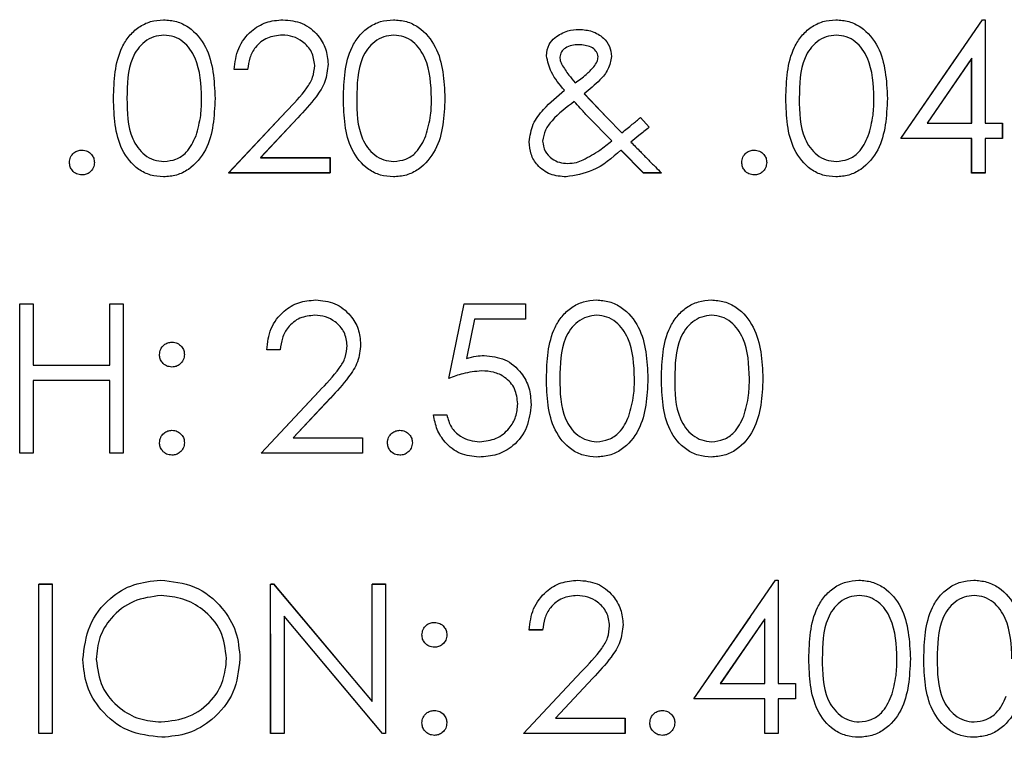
# Model space of a CAD drawing. Header units: inches. Extents: x 1772 to 2706, y -534 to -52.
# Tile 39 of 61: x 1889.52 to 1890.508, y -504.912 to -504.192. Entities that reach past the tile are written whole.
import ezdxf

# ---------------------------------------------------------------- set-up
doc = ezdxf.new("R2010")
doc.units = ezdxf.units.IN
doc.header["$LTSCALE"] = 0.5
doc.header["$MEASUREMENT"] = 0
doc.linetypes.add('HIDDEN', pattern=[0.225, 0.15, -0.075])
doc.layers.add('SID-M-H', color=4, linetype='HIDDEN')
doc.layers.add('SID-M-S', color=105, linetype='Continuous')

msp = doc.modelspace()

# ---------------------------------------------------------------- linework, layer by layer
at = {"layer": 'SID-M-H'}
for p, q in [((1890.40459, -504.31076), (1890.48647, -504.19153)), ((1890.48647, -504.19153), (1890.48921, -504.19153)), ((1890.48921, -504.19153), (1890.48921, -504.29537)), ((1890.47575, -504.23029), (1890.43106, -504.29537)), ((1890.47575, -504.29537), (1890.47575, -504.23029)), ((1889.74882, -504.24153), (1889.73536, -504.24153)), ((1890.08686, -504.26587), (1890.10946, -504.2896)), ((1889.72959, -504.34537), (1889.78777, -504.28329)), ((1889.79927, -504.28996), (1889.76174, -504.32999)), ((1890.11442, -504.3131), (1890.09035, -504.28855)), ((1890.10946, -504.2896), (1890.12448, -504.30493)), ((1890.14332, -504.2896), (1890.15186, -504.29949)), ((1890.43106, -504.29537), (1890.47575, -504.29537)), ((1890.48921, -504.29537), (1890.50652, -504.29537)), ((1890.50652, -504.29537), (1890.50652, -504.31076)), ((1890.47575, -504.31076), (1890.40459, -504.31076)), ((1890.47575, -504.34537), (1890.47575, -504.31076)), ((1890.48921, -504.31076), (1890.48921, -504.34537)), ((1890.50652, -504.31076), (1890.48921, -504.31076)), ((1890.14612, -504.34537), (1890.12361, -504.32245)), ((1889.76174, -504.32999), (1889.83152, -504.32999)), ((1889.83152, -504.32999), (1889.83152, -504.34537)), ((1889.83152, -504.34537), (1889.72959, -504.34537)), ((1890.16421, -504.34537), (1890.14612, -504.34537)), ((1890.48921, -504.34537), (1890.47575, -504.34537)), ((1889.51998, -504.47662), (1889.53344, -504.47662)), ((1889.51998, -504.62662), (1889.51998, -504.47662)), ((1889.53344, -504.47662), (1889.53344, -504.53816)), ((1889.61036, -504.47662), (1889.62382, -504.47662)), ((1889.61036, -504.53816), (1889.61036, -504.47662)), ((1889.62382, -504.47662), (1889.62382, -504.62662)), ((1889.95075, -504.55162), (1889.96613, -504.47662)), ((1889.96613, -504.47662), (1890.02767, -504.47662)), ((1890.02767, -504.47662), (1890.02767, -504.49201)), ((1889.97668, -504.49201), (1889.96856, -504.53146)), ((1890.02767, -504.49201), (1889.97668, -504.49201)), ((1889.78152, -504.52278), (1889.76805, -504.52278)), ((1889.53344, -504.53816), (1889.61036, -504.53816)), ((1889.53344, -504.55355), (1889.53344, -504.62662)), ((1889.61036, -504.55355), (1889.53344, -504.55355)), ((1889.61036, -504.62662), (1889.61036, -504.55355)), ((1889.76228, -504.62662), (1889.82046, -504.56454)), ((1889.83197, -504.57121), (1889.79444, -504.61124)), ((1889.93536, -504.58816), (1889.94882, -504.58816)), ((1889.79444, -504.61124), (1889.86421, -504.61124)), ((1889.86421, -504.61124), (1889.86421, -504.62662)), ((1889.53344, -504.62662), (1889.51998, -504.62662)), ((1889.62382, -504.62662), (1889.61036, -504.62662)), ((1889.86421, -504.62662), (1889.76228, -504.62662)), ((1889.53921, -504.75787), (1889.55267, -504.75787)), ((1889.53921, -504.90787), (1889.53921, -504.75787)), ((1889.55267, -504.75787), (1889.55267, -504.90787)), ((1889.7719, -504.75787), (1889.77472, -504.75787)), ((1889.7719, -504.90787), (1889.7719, -504.75787)), ((1889.77472, -504.75787), (1889.87382, -504.87593)), ((1889.87382, -504.75787), (1889.88728, -504.75787)), ((1889.87382, -504.87593), (1889.87382, -504.75787)), ((1889.88728, -504.75787), (1889.88728, -504.90787)), ((1890.1969, -504.87326), (1890.27878, -504.75403)), ((1890.27878, -504.75403), (1890.28152, -504.75403)), ((1890.28152, -504.75403), (1890.28152, -504.85787)), ((1889.88422, -504.90787), (1889.78536, -504.79008)), ((1889.78536, -504.79008), (1889.78536, -504.90787)), ((1890.26805, -504.79279), (1890.22337, -504.85787)), ((1890.26805, -504.85787), (1890.26805, -504.79279)), ((1890.04498, -504.80403), (1890.03152, -504.80403)), ((1890.02575, -504.90787), (1890.08392, -504.84579)), ((1890.09543, -504.85246), (1890.0579, -504.89249)), ((1890.22337, -504.85787), (1890.26805, -504.85787)), ((1890.28152, -504.85787), (1890.29882, -504.85787)), ((1890.29882, -504.85787), (1890.29882, -504.87326)), ((1890.26805, -504.87326), (1890.1969, -504.87326)), ((1890.26805, -504.90787), (1890.26805, -504.87326)), ((1890.28152, -504.87326), (1890.28152, -504.90787)), ((1890.29882, -504.87326), (1890.28152, -504.87326)), ((1890.0579, -504.89249), (1890.12767, -504.89249)), ((1890.12767, -504.89249), (1890.12767, -504.90787)), ((1889.55267, -504.90787), (1889.53921, -504.90787)), ((1889.78536, -504.90787), (1889.7719, -504.90787)), ((1889.88728, -504.90787), (1889.88422, -504.90787)), ((1890.12767, -504.90787), (1890.02575, -504.90787)), ((1890.28152, -504.90787), (1890.26805, -504.90787))]:
    msp.add_line(p, q, dxfattribs=at)
at = {"layer": 'SID-M-S'}
for p, q in [((1890.40452, -504.31083), (1890.4864, -504.1916)), ((1890.4864, -504.1916), (1890.48913, -504.1916)), ((1890.48913, -504.1916), (1890.48913, -504.29545)), ((1890.47567, -504.23036), (1890.43099, -504.29545)), ((1890.47567, -504.29545), (1890.47567, -504.23036)), ((1889.74875, -504.2416), (1889.73529, -504.2416)), ((1890.08679, -504.26594), (1890.10939, -504.28968)), ((1889.72952, -504.34545), (1889.78769, -504.28337)), ((1889.7992, -504.29004), (1889.76167, -504.33006)), ((1890.11434, -504.31317), (1890.09027, -504.28862)), ((1890.10939, -504.28968), (1890.12441, -504.305)), ((1890.14325, -504.28968), (1890.15178, -504.29956)), ((1890.43099, -504.29545), (1890.47567, -504.29545)), ((1890.48913, -504.29545), (1890.50644, -504.29545)), ((1890.50644, -504.29545), (1890.50644, -504.31083)), ((1890.47567, -504.31083), (1890.40452, -504.31083)), ((1890.47567, -504.34545), (1890.47567, -504.31083)), ((1890.48913, -504.31083), (1890.48913, -504.34545)), ((1890.50644, -504.31083), (1890.48913, -504.31083)), ((1890.14604, -504.34545), (1890.12354, -504.32252)), ((1889.76167, -504.33006), (1889.83144, -504.33006)), ((1889.83144, -504.33006), (1889.83144, -504.34545)), ((1889.83144, -504.34545), (1889.72952, -504.34545)), ((1890.16413, -504.34545), (1890.14604, -504.34545)), ((1890.48913, -504.34545), (1890.47567, -504.34545)), ((1889.5199, -504.4767), (1889.53336, -504.4767)), ((1889.5199, -504.6267), (1889.5199, -504.4767)), ((1889.53336, -504.4767), (1889.53336, -504.53823)), ((1889.61029, -504.4767), (1889.62375, -504.4767)), ((1889.61029, -504.53823), (1889.61029, -504.4767)), ((1889.62375, -504.4767), (1889.62375, -504.6267)), ((1889.95067, -504.5517), (1889.96606, -504.4767)), ((1889.96606, -504.4767), (1890.02759, -504.4767)), ((1890.02759, -504.4767), (1890.02759, -504.49208)), ((1889.9766, -504.49208), (1889.96849, -504.53153)), ((1890.02759, -504.49208), (1889.9766, -504.49208)), ((1889.78144, -504.52285), (1889.76798, -504.52285)), ((1889.53336, -504.53823), (1889.61029, -504.53823)), ((1889.53336, -504.55362), (1889.53336, -504.6267)), ((1889.61029, -504.55362), (1889.53336, -504.55362)), ((1889.61029, -504.6267), (1889.61029, -504.55362)), ((1889.76221, -504.6267), (1889.82038, -504.56462)), ((1889.83189, -504.57129), (1889.79436, -504.61131)), ((1889.93529, -504.58823), (1889.94875, -504.58823)), ((1889.79436, -504.61131), (1889.86413, -504.61131)), ((1889.86413, -504.61131), (1889.86413, -504.6267)), ((1889.53336, -504.6267), (1889.5199, -504.6267)), ((1889.62375, -504.6267), (1889.61029, -504.6267)), ((1889.86413, -504.6267), (1889.76221, -504.6267)), ((1889.53913, -504.75795), (1889.55259, -504.75795)), ((1889.53913, -504.90795), (1889.53913, -504.75795)), ((1889.55259, -504.75795), (1889.55259, -504.90795)), ((1889.77183, -504.75795), (1889.77465, -504.75795)), ((1889.77183, -504.90795), (1889.77183, -504.75795)), ((1889.77465, -504.75795), (1889.87375, -504.876)), ((1889.87375, -504.75795), (1889.88721, -504.75795)), ((1889.87375, -504.876), (1889.87375, -504.75795)), ((1889.88721, -504.75795), (1889.88721, -504.90795)), ((1890.19683, -504.87333), (1890.27871, -504.7541)), ((1890.27871, -504.7541), (1890.28144, -504.7541)), ((1890.28144, -504.7541), (1890.28144, -504.85795)), ((1889.78529, -504.79016), (1889.78529, -504.90795)), ((1889.88415, -504.90795), (1889.78529, -504.79016)), ((1890.26798, -504.79286), (1890.2233, -504.85795)), ((1890.26798, -504.85795), (1890.26798, -504.79286)), ((1890.0449, -504.8041), (1890.03144, -504.8041)), ((1890.02567, -504.90795), (1890.08384, -504.84587)), ((1890.09535, -504.85254), (1890.05782, -504.89256)), ((1890.2233, -504.85795), (1890.26798, -504.85795)), ((1890.28144, -504.85795), (1890.29875, -504.85795)), ((1890.29875, -504.85795), (1890.29875, -504.87333)), ((1890.26798, -504.87333), (1890.19683, -504.87333)), ((1890.26798, -504.90795), (1890.26798, -504.87333)), ((1890.28144, -504.87333), (1890.28144, -504.90795)), ((1890.29875, -504.87333), (1890.28144, -504.87333)), ((1890.05782, -504.89256), (1890.12759, -504.89256)), ((1890.12759, -504.89256), (1890.12759, -504.90795)), ((1889.55259, -504.90795), (1889.53913, -504.90795)), ((1889.78529, -504.90795), (1889.77183, -504.90795)), ((1889.88721, -504.90795), (1889.88415, -504.90795)), ((1890.12759, -504.90795), (1890.02567, -504.90795)), ((1890.28144, -504.90795), (1890.26798, -504.90795))]:
    msp.add_line(p, q, dxfattribs=at)
for points, knots in [([(1889.61413, -504.27051), (1889.61471, -504.25259), (1889.61544, -504.23018), (1889.62942, -504.20765), (1889.63916, -504.1987), (1889.65113, -504.19267), (1889.6599, -504.19196), (1889.66428, -504.1916)], [0, 0, 0, 0, 0.498702, 0.624177, 0.749467, 0.874745, 1, 1, 1, 1]), ([(1889.66428, -504.1916), (1889.6687, -504.19195), (1889.67753, -504.19266), (1889.69362, -504.20049), (1889.7139, -504.22551), (1889.71519, -504.2525), (1889.71606, -504.27051)], [0, 0, 0, 0, 0.1256, 0.251197, 0.500581, 1, 1, 1, 1]), ([(1889.73529, -504.2416), (1889.73616, -504.23431), (1889.73791, -504.21974), (1889.75071, -504.20308), (1889.76699, -504.19307), (1889.77847, -504.19209), (1889.78421, -504.1916)], [0, 0, 0, 0, 0.280029, 0.559515, 0.779668, 1, 1, 1, 1]), ([(1889.78421, -504.1916), (1889.79089, -504.19222), (1889.80426, -504.19347), (1889.81911, -504.20569), (1889.8281, -504.22051), (1889.82905, -504.23096), (1889.82952, -504.23619)], [0, 0, 0, 0, 0.2798903, 0.5592237, 0.7795824, 1, 1, 1, 1]), ([(1889.8449, -504.27051), (1889.84548, -504.25259), (1889.84621, -504.23018), (1889.86019, -504.20765), (1889.86993, -504.1987), (1889.8819, -504.19267), (1889.89067, -504.19196), (1889.89505, -504.1916)], [0, 0, 0, 0, 0.498702, 0.624177, 0.749467, 0.874745, 1, 1, 1, 1]), ([(1889.89505, -504.1916), (1889.89947, -504.19195), (1889.9083, -504.19266), (1889.92439, -504.20049), (1889.94467, -504.22551), (1889.94596, -504.2525), (1889.94683, -504.27051)], [0, 0, 0, 0, 0.1256, 0.251197, 0.500581, 1, 1, 1, 1]), ([(1890.28913, -504.27051), (1890.28971, -504.25259), (1890.29044, -504.23018), (1890.30442, -504.20765), (1890.31416, -504.1987), (1890.32613, -504.19267), (1890.3349, -504.19196), (1890.33928, -504.1916)], [0, 0, 0, 0, 0.498702, 0.624177, 0.749467, 0.874745, 1, 1, 1, 1]), ([(1890.33928, -504.1916), (1890.3437, -504.19195), (1890.35253, -504.19266), (1890.36862, -504.20049), (1890.3889, -504.22551), (1890.39019, -504.2525), (1890.39106, -504.27051)], [0, 0, 0, 0, 0.1256, 0.251197, 0.500581, 1, 1, 1, 1]), ([(1890.05725, -504.20957), (1890.06142, -504.20681), (1890.06888, -504.20188), (1890.07776, -504.20142), (1890.08168, -504.20121)], [0, 0, 0, 0, 0.558842, 1, 1, 1, 1]), ([(1890.08168, -504.20121), (1890.08608, -504.2016), (1890.09488, -504.20237), (1890.10573, -504.20877), (1890.11278, -504.21805), (1890.11368, -504.22496), (1890.11413, -504.22841)], [0, 0, 0, 0, 0.280416, 0.560287, 0.780333, 1, 1, 1, 1]), ([(1889.66473, -504.20698), (1889.6613, -504.20733), (1889.65442, -504.20801), (1889.64529, -504.21329), (1889.63801, -504.22066), (1889.62809, -504.23893), (1889.62782, -504.25645), (1889.62759, -504.27045)], [0, 0, 0, 0, 0.125139, 0.250418, 0.375519, 0.500847, 1, 1, 1, 1]), ([(1889.70259, -504.27045), (1889.70204, -504.25652), (1889.70121, -504.23566), (1889.68717, -504.21504), (1889.67503, -504.20807), (1889.66817, -504.20735), (1889.66473, -504.20698)], [0, 0, 0, 0, 0.500072, 0.749021, 0.874598, 1, 1, 1, 1]), ([(1889.78351, -504.20698), (1889.77839, -504.20751), (1889.76815, -504.20855), (1889.75658, -504.21791), (1889.75034, -504.22965), (1889.74928, -504.23761), (1889.74875, -504.2416)], [0, 0, 0, 0, 0.279699, 0.558847, 0.779176, 1, 1, 1, 1]), ([(1889.81606, -504.23739), (1889.81543, -504.23276), (1889.81416, -504.22347), (1889.80501, -504.21365), (1889.79446, -504.20782), (1889.78716, -504.20726), (1889.78351, -504.20698)], [0, 0, 0, 0, 0.2791258, 0.5589784, 0.77935, 1, 1, 1, 1]), ([(1889.8955, -504.20698), (1889.89206, -504.20733), (1889.88518, -504.20801), (1889.87606, -504.21329), (1889.86878, -504.22066), (1889.85886, -504.23893), (1889.85858, -504.25645), (1889.85836, -504.27045)], [0, 0, 0, 0, 0.125139, 0.250418, 0.375519, 0.500847, 1, 1, 1, 1]), ([(1889.93336, -504.27045), (1889.93281, -504.25652), (1889.93198, -504.23566), (1889.91794, -504.21504), (1889.9058, -504.20807), (1889.89894, -504.20735), (1889.8955, -504.20698)], [0, 0, 0, 0, 0.5000715, 0.7490206, 0.8745985, 1, 1, 1, 1]), ([(1890.04875, -504.22769), (1890.04923, -504.22376), (1890.05008, -504.21672), (1890.05506, -504.21176), (1890.05725, -504.20957)], [0, 0, 0, 0, 0.558787, 1, 1, 1, 1]), ([(1890.08117, -504.2166), (1890.07881, -504.21672), (1890.07411, -504.21695), (1890.06806, -504.21956), (1890.06326, -504.22363), (1890.06256, -504.22732), (1890.06221, -504.22916)], [0, 0, 0, 0, 0.281036, 0.561395, 0.781444, 1, 1, 1, 1]), ([(1890.10067, -504.22886), (1890.10057, -504.22779), (1890.10036, -504.22566), (1890.098, -504.22203), (1890.0919, -504.21749), (1890.08546, -504.21695), (1890.08117, -504.2166)], [0, 0, 0, 0, 0.125402, 0.251087, 0.501379, 1, 1, 1, 1]), ([(1890.33973, -504.20698), (1890.3363, -504.20733), (1890.32942, -504.20801), (1890.32029, -504.21329), (1890.31301, -504.22066), (1890.30309, -504.23893), (1890.30282, -504.25645), (1890.30259, -504.27045)], [0, 0, 0, 0, 0.125139, 0.250418, 0.375519, 0.500847, 1, 1, 1, 1]), ([(1890.37759, -504.27045), (1890.37704, -504.25652), (1890.37621, -504.23566), (1890.36217, -504.21504), (1890.35003, -504.20807), (1890.34317, -504.20735), (1890.33973, -504.20698)], [0, 0, 0, 0, 0.500072, 0.749021, 0.874598, 1, 1, 1, 1]), ([(1889.82952, -504.23619), (1889.82891, -504.24214), (1889.82769, -504.25405), (1889.81574, -504.27207), (1889.80548, -504.28322), (1889.7992, -504.29004)], [0, 0, 0, 0, 0.2792969, 0.5591688, 1, 1, 1, 1]), ([(1890.06687, -504.26233), (1890.06192, -504.2566), (1890.05313, -504.24642), (1890.05008, -504.23339), (1890.04875, -504.22769)], [0, 0, 0, 0, 0.562698, 1, 1, 1, 1]), ([(1890.06221, -504.22916), (1890.06231, -504.23061), (1890.06249, -504.23319), (1890.06365, -504.2355), (1890.06416, -504.23652)], [0, 0, 0, 0, 0.559554, 1, 1, 1, 1]), ([(1890.06416, -504.23652), (1890.06643, -504.2401), (1890.07049, -504.2465), (1890.0754, -504.25226), (1890.07756, -504.25479)], [0, 0, 0, 0, 0.559898, 1, 1, 1, 1]), ([(1890.11413, -504.22841), (1890.11327, -504.23283), (1890.11154, -504.2417), (1890.1009, -504.25411), (1890.09215, -504.26145), (1890.08679, -504.26594)], [0, 0, 0, 0, 0.278384, 0.558656, 1, 1, 1, 1]), ([(1890.09625, -504.23877), (1890.09752, -504.2371), (1890.09977, -504.23413), (1890.1004, -504.23047), (1890.10067, -504.22886)], [0, 0, 0, 0, 0.561041, 1, 1, 1, 1]), ([(1889.78769, -504.28337), (1889.79489, -504.27596), (1889.80491, -504.26565), (1889.81485, -504.24964), (1889.81565, -504.24147), (1889.81606, -504.23739)], [0, 0, 0, 0, 0.5607172, 0.7805321, 1, 1, 1, 1]), ([(1890.07756, -504.25479), (1890.08139, -504.25219), (1890.08822, -504.24754), (1890.0938, -504.24145), (1890.09625, -504.23877)], [0, 0, 0, 0, 0.5601646, 1, 1, 1, 1]), ([(1890.03144, -504.31405), (1890.03234, -504.308), (1890.03414, -504.2959), (1890.04777, -504.2784), (1890.05962, -504.26843), (1890.06687, -504.26233)], [0, 0, 0, 0, 0.278947, 0.55883, 1, 1, 1, 1]), ([(1889.66428, -504.34929), (1889.65991, -504.34894), (1889.65115, -504.34822), (1889.63522, -504.34037), (1889.61552, -504.31517), (1889.61469, -504.28838), (1889.61413, -504.27051)], [0, 0, 0, 0, 0.125551, 0.25109, 0.50025, 1, 1, 1, 1]), ([(1889.62759, -504.27045), (1889.6277, -504.28447), (1889.62787, -504.30546), (1889.64227, -504.32594), (1889.65444, -504.3328), (1889.6613, -504.33354), (1889.66473, -504.33391)], [0, 0, 0, 0, 0.500291, 0.749086, 0.874606, 1, 1, 1, 1]), ([(1889.71606, -504.27051), (1889.71522, -504.28851), (1889.71396, -504.3155), (1889.69357, -504.34037), (1889.67752, -504.34822), (1889.66869, -504.34893), (1889.66428, -504.34929)], [0, 0, 0, 0, 0.499407, 0.748743, 0.874372, 1, 1, 1, 1]), ([(1889.69692, -504.30816), (1889.69883, -504.30124), (1889.70224, -504.28888), (1889.70249, -504.27608), (1889.70259, -504.27045)], [0, 0, 0, 0, 0.559599, 1, 1, 1, 1]), ([(1889.89505, -504.34929), (1889.89067, -504.34894), (1889.88192, -504.34822), (1889.86599, -504.34037), (1889.84629, -504.31517), (1889.84546, -504.28838), (1889.8449, -504.27051)], [0, 0, 0, 0, 0.125551, 0.25109, 0.50025, 1, 1, 1, 1]), ([(1889.85836, -504.27045), (1889.85847, -504.28447), (1889.85864, -504.30546), (1889.87304, -504.32594), (1889.88521, -504.3328), (1889.89207, -504.33354), (1889.8955, -504.33391)], [0, 0, 0, 0, 0.500291, 0.749086, 0.874606, 1, 1, 1, 1]), ([(1889.94683, -504.27051), (1889.94599, -504.28851), (1889.94473, -504.3155), (1889.92434, -504.34037), (1889.90829, -504.34822), (1889.89946, -504.34893), (1889.89505, -504.34929)], [0, 0, 0, 0, 0.499407, 0.748743, 0.874372, 1, 1, 1, 1]), ([(1889.92768, -504.30816), (1889.9296, -504.30124), (1889.93301, -504.28888), (1889.93326, -504.27608), (1889.93336, -504.27045)], [0, 0, 0, 0, 0.5595988, 1, 1, 1, 1]), ([(1890.07669, -504.2736), (1890.06889, -504.27955), (1890.05802, -504.28783), (1890.04704, -504.30198), (1890.04561, -504.30963), (1890.0449, -504.31344)], [0, 0, 0, 0, 0.561001, 0.7810545, 1, 1, 1, 1]), ([(1890.09027, -504.28862), (1890.0877, -504.28585), (1890.08311, -504.28091), (1890.07865, -504.27583), (1890.07669, -504.2736)], [0, 0, 0, 0, 0.5599976, 1, 1, 1, 1]), ([(1890.33928, -504.34929), (1890.33491, -504.34894), (1890.32615, -504.34822), (1890.31022, -504.34037), (1890.29052, -504.31517), (1890.28969, -504.28838), (1890.28913, -504.27051)], [0, 0, 0, 0, 0.125551, 0.25109, 0.50025, 1, 1, 1, 1]), ([(1890.30259, -504.27045), (1890.3027, -504.28447), (1890.30287, -504.30546), (1890.31727, -504.32594), (1890.32944, -504.3328), (1890.3363, -504.33354), (1890.33973, -504.33391)], [0, 0, 0, 0, 0.500291, 0.749086, 0.874606, 1, 1, 1, 1]), ([(1890.39106, -504.27051), (1890.39022, -504.28851), (1890.38896, -504.3155), (1890.36857, -504.34037), (1890.35252, -504.34822), (1890.34369, -504.34893), (1890.33928, -504.34929)], [0, 0, 0, 0, 0.499407, 0.748743, 0.874372, 1, 1, 1, 1]), ([(1890.37192, -504.30816), (1890.37383, -504.30124), (1890.37724, -504.28888), (1890.37749, -504.27608), (1890.37759, -504.27045)], [0, 0, 0, 0, 0.559599, 1, 1, 1, 1]), ([(1890.12441, -504.305), (1890.12793, -504.30214), (1890.13422, -504.29704), (1890.14049, -504.29193), (1890.14325, -504.28968)], [0, 0, 0, 0, 0.56, 1, 1, 1, 1]), ([(1890.15178, -504.29956), (1890.14839, -504.30232), (1890.14233, -504.30724), (1890.13627, -504.31218), (1890.1336, -504.31435)], [0, 0, 0, 0, 0.559999, 1, 1, 1, 1]), ([(1889.66473, -504.33391), (1889.66883, -504.33339), (1889.67703, -504.33236), (1889.68969, -504.3238), (1889.69418, -504.31409), (1889.69692, -504.30816)], [0, 0, 0, 0, 0.280257, 0.560781, 1, 1, 1, 1]), ([(1889.8955, -504.33391), (1889.8996, -504.33339), (1889.9078, -504.33236), (1889.92046, -504.3238), (1889.92495, -504.31409), (1889.92768, -504.30816)], [0, 0, 0, 0, 0.280257, 0.560781, 1, 1, 1, 1]), ([(1890.06843, -504.34929), (1890.06304, -504.34884), (1890.05228, -504.34794), (1890.03978, -504.33874), (1890.03248, -504.32671), (1890.03179, -504.31827), (1890.03144, -504.31405)], [0, 0, 0, 0, 0.280199, 0.559331, 0.779548, 1, 1, 1, 1]), ([(1890.0449, -504.31344), (1890.04546, -504.31692), (1890.04657, -504.32388), (1890.05369, -504.33104), (1890.06171, -504.33522), (1890.06719, -504.33563), (1890.06993, -504.33583)], [0, 0, 0, 0, 0.278701, 0.558778, 0.779258, 1, 1, 1, 1]), ([(1890.08556, -504.33234), (1890.09122, -504.3292), (1890.10134, -504.32359), (1890.11037, -504.31636), (1890.11434, -504.31317)], [0, 0, 0, 0, 0.559708, 1, 1, 1, 1]), ([(1890.1336, -504.31435), (1890.13675, -504.31755), (1890.14237, -504.32327), (1890.14799, -504.32899), (1890.15046, -504.3315)], [0, 0, 0, 0, 0.56, 1, 1, 1, 1]), ([(1890.33973, -504.33391), (1890.34383, -504.33339), (1890.35203, -504.33236), (1890.36469, -504.3238), (1890.36918, -504.31409), (1890.37192, -504.30816)], [0, 0, 0, 0, 0.280257, 0.560781, 1, 1, 1, 1]), ([(1889.5699, -504.33487), (1889.57012, -504.33303), (1889.57056, -504.32934), (1889.57395, -504.32526), (1889.57806, -504.32275), (1889.58095, -504.3225), (1889.5824, -504.32237)], [0, 0, 0, 0, 0.279576, 0.559284, 0.779552, 1, 1, 1, 1]), ([(1889.5824, -504.32237), (1889.58425, -504.32258), (1889.58795, -504.323), (1889.59199, -504.32644), (1889.59456, -504.33051), (1889.59479, -504.33341), (1889.5949, -504.33487)], [0, 0, 0, 0, 0.279602, 0.559212, 0.779475, 1, 1, 1, 1]), ([(1890.12354, -504.32252), (1890.1145, -504.33034), (1890.09841, -504.34425), (1890.07756, -504.34776), (1890.06843, -504.34929)], [0, 0, 0, 0, 0.562052, 1, 1, 1, 1]), ([(1890.2449, -504.33487), (1890.24512, -504.33303), (1890.24556, -504.32934), (1890.24895, -504.32526), (1890.25306, -504.32275), (1890.25595, -504.3225), (1890.2574, -504.32237)], [0, 0, 0, 0, 0.279576, 0.559284, 0.779552, 1, 1, 1, 1]), ([(1890.2574, -504.32237), (1890.25925, -504.32258), (1890.26295, -504.323), (1890.26699, -504.32644), (1890.26956, -504.33051), (1890.26979, -504.33341), (1890.2699, -504.33487)], [0, 0, 0, 0, 0.279602, 0.559212, 0.779475, 1, 1, 1, 1]), ([(1889.5824, -504.34737), (1889.58056, -504.34714), (1889.57689, -504.34669), (1889.57282, -504.34329), (1889.57031, -504.33921), (1889.57004, -504.33631), (1889.5699, -504.33487)], [0, 0, 0, 0, 0.279581, 0.559143, 0.779575, 1, 1, 1, 1]), ([(1889.5949, -504.33487), (1889.59468, -504.33671), (1889.59425, -504.3404), (1889.59083, -504.34446), (1889.58674, -504.34698), (1889.58385, -504.34724), (1889.5824, -504.34737)], [0, 0, 0, 0, 0.279469, 0.559358, 0.779674, 1, 1, 1, 1]), ([(1890.06993, -504.33583), (1890.07296, -504.33563), (1890.07836, -504.33528), (1890.08336, -504.33324), (1890.08556, -504.33234)], [0, 0, 0, 0, 0.559766, 1, 1, 1, 1]), ([(1890.15046, -504.3315), (1890.15302, -504.3341), (1890.15759, -504.33873), (1890.16213, -504.34339), (1890.16413, -504.34545)], [0, 0, 0, 0, 0.560001, 1, 1, 1, 1]), ([(1890.2574, -504.34737), (1890.25556, -504.34714), (1890.25189, -504.34669), (1890.24782, -504.34329), (1890.24531, -504.33921), (1890.24504, -504.33631), (1890.2449, -504.33487)], [0, 0, 0, 0, 0.279581, 0.559143, 0.779575, 1, 1, 1, 1]), ([(1890.2699, -504.33487), (1890.26968, -504.33671), (1890.26925, -504.3404), (1890.26583, -504.34446), (1890.26174, -504.34698), (1890.25885, -504.34724), (1890.2574, -504.34737)], [0, 0, 0, 0, 0.279469, 0.559358, 0.779674, 1, 1, 1, 1]), ([(1889.76798, -504.52285), (1889.76885, -504.51556), (1889.7706, -504.50099), (1889.7834, -504.48433), (1889.79968, -504.47432), (1889.81116, -504.47334), (1889.8169, -504.47285)], [0, 0, 0, 0, 0.280029, 0.559515, 0.779668, 1, 1, 1, 1]), ([(1889.8169, -504.47285), (1889.82359, -504.47347), (1889.83695, -504.47472), (1889.8518, -504.48694), (1889.86079, -504.50176), (1889.86174, -504.51221), (1889.86221, -504.51744)], [0, 0, 0, 0, 0.2798903, 0.5592237, 0.7795824, 1, 1, 1, 1]), ([(1890.04875, -504.55176), (1890.04933, -504.53384), (1890.05006, -504.51143), (1890.06403, -504.4889), (1890.07377, -504.47995), (1890.08575, -504.47392), (1890.09451, -504.47321), (1890.0989, -504.47285)], [0, 0, 0, 0, 0.498702, 0.624177, 0.749467, 0.874745, 1, 1, 1, 1]), ([(1890.0989, -504.47285), (1890.10331, -504.4732), (1890.11214, -504.47391), (1890.12824, -504.48174), (1890.14851, -504.50676), (1890.14981, -504.53375), (1890.15067, -504.55176)], [0, 0, 0, 0, 0.1256, 0.251197, 0.500581, 1, 1, 1, 1]), ([(1890.16413, -504.55176), (1890.16471, -504.53384), (1890.16544, -504.51143), (1890.17942, -504.4889), (1890.18916, -504.47995), (1890.20113, -504.47392), (1890.2099, -504.47321), (1890.21428, -504.47285)], [0, 0, 0, 0, 0.498702, 0.624177, 0.749467, 0.874745, 1, 1, 1, 1]), ([(1890.21428, -504.47285), (1890.2187, -504.4732), (1890.22753, -504.47391), (1890.24362, -504.48174), (1890.2639, -504.50676), (1890.26519, -504.53375), (1890.26606, -504.55176)], [0, 0, 0, 0, 0.1256, 0.251197, 0.500581, 1, 1, 1, 1]), ([(1889.81621, -504.48823), (1889.81108, -504.48876), (1889.80085, -504.4898), (1889.78927, -504.49916), (1889.78304, -504.5109), (1889.78197, -504.51886), (1889.78144, -504.52285)], [0, 0, 0, 0, 0.279699, 0.558847, 0.779176, 1, 1, 1, 1]), ([(1889.84875, -504.51864), (1889.84812, -504.51401), (1889.84686, -504.50472), (1889.8377, -504.4949), (1889.82715, -504.48907), (1889.81986, -504.48851), (1889.81621, -504.48823)], [0, 0, 0, 0, 0.2791258, 0.5589784, 0.77935, 1, 1, 1, 1]), ([(1890.09935, -504.48823), (1890.09591, -504.48858), (1890.08903, -504.48926), (1890.07991, -504.49454), (1890.07263, -504.50191), (1890.06271, -504.52018), (1890.06243, -504.5377), (1890.06221, -504.5517)], [0, 0, 0, 0, 0.125139, 0.250418, 0.375519, 0.500847, 1, 1, 1, 1]), ([(1890.13721, -504.5517), (1890.13665, -504.53777), (1890.13582, -504.51691), (1890.12178, -504.49629), (1890.10965, -504.48932), (1890.10278, -504.4886), (1890.09935, -504.48823)], [0, 0, 0, 0, 0.500072, 0.749021, 0.874598, 1, 1, 1, 1]), ([(1890.21473, -504.48823), (1890.2113, -504.48858), (1890.20442, -504.48926), (1890.19529, -504.49454), (1890.18801, -504.50191), (1890.17809, -504.52018), (1890.17782, -504.5377), (1890.17759, -504.5517)], [0, 0, 0, 0, 0.125139, 0.250418, 0.375519, 0.500847, 1, 1, 1, 1]), ([(1890.25259, -504.5517), (1890.25204, -504.53777), (1890.25121, -504.51691), (1890.23717, -504.49629), (1890.22503, -504.48932), (1890.21817, -504.4886), (1890.21473, -504.48823)], [0, 0, 0, 0, 0.500072, 0.749021, 0.874598, 1, 1, 1, 1]), ([(1889.66029, -504.52766), (1889.66051, -504.52582), (1889.66097, -504.52214), (1889.66436, -504.51807), (1889.66845, -504.51556), (1889.67134, -504.51529), (1889.67279, -504.51516)], [0, 0, 0, 0, 0.279585, 0.559454, 0.779697, 1, 1, 1, 1]), ([(1889.67279, -504.51516), (1889.67464, -504.51537), (1889.67833, -504.51579), (1889.68238, -504.51923), (1889.68494, -504.5233), (1889.68517, -504.5262), (1889.68529, -504.52766)], [0, 0, 0, 0, 0.279602, 0.559212, 0.779475, 1, 1, 1, 1]), ([(1889.82038, -504.56462), (1889.82758, -504.55721), (1889.8376, -504.5469), (1889.84754, -504.53089), (1889.84835, -504.52272), (1889.84875, -504.51864)], [0, 0, 0, 0, 0.560717, 0.780532, 1, 1, 1, 1]), ([(1889.86221, -504.51744), (1889.8616, -504.52339), (1889.86038, -504.5353), (1889.84843, -504.55332), (1889.83817, -504.56447), (1889.83189, -504.57129)], [0, 0, 0, 0, 0.279297, 0.559169, 1, 1, 1, 1]), ([(1889.67279, -504.54016), (1889.67094, -504.53994), (1889.66725, -504.53951), (1889.66318, -504.5361), (1889.66067, -504.532), (1889.66041, -504.52911), (1889.66029, -504.52766)], [0, 0, 0, 0, 0.279647, 0.559299, 0.779615, 1, 1, 1, 1]), ([(1889.68529, -504.52766), (1889.68508, -504.52951), (1889.68467, -504.5332), (1889.68123, -504.53726), (1889.67714, -504.53979), (1889.67424, -504.54004), (1889.67279, -504.54016)], [0, 0, 0, 0, 0.279517, 0.559326, 0.779544, 1, 1, 1, 1]), ([(1889.96849, -504.53153), (1889.97173, -504.53064), (1889.97753, -504.52904), (1889.98352, -504.52875), (1889.98616, -504.52862)], [0, 0, 0, 0, 0.5600642, 1, 1, 1, 1]), ([(1889.98616, -504.52862), (1889.99333, -504.52938), (1890.00767, -504.5309), (1890.02344, -504.5444), (1890.03222, -504.56082), (1890.03298, -504.57206), (1890.03336, -504.57769)], [0, 0, 0, 0, 0.279688, 0.559025, 0.779292, 1, 1, 1, 1]), ([(1889.98372, -504.544), (1889.97737, -504.54466), (1889.96602, -504.54584), (1889.95536, -504.5499), (1889.95067, -504.5517)], [0, 0, 0, 0, 0.559416, 1, 1, 1, 1]), ([(1890.0199, -504.57712), (1890.01935, -504.57193), (1890.01824, -504.56155), (1890.00813, -504.55029), (1889.99591, -504.54471), (1889.98779, -504.54424), (1889.98372, -504.544)], [0, 0, 0, 0, 0.279539, 0.558617, 0.779047, 1, 1, 1, 1]), ([(1890.0989, -504.63054), (1890.09452, -504.63019), (1890.08577, -504.62947), (1890.06984, -504.62162), (1890.05013, -504.59642), (1890.0493, -504.56963), (1890.04875, -504.55176)], [0, 0, 0, 0, 0.1255507, 0.25109, 0.5002501, 1, 1, 1, 1]), ([(1890.06221, -504.5517), (1890.06232, -504.56572), (1890.06248, -504.58671), (1890.07689, -504.60719), (1890.08905, -504.61405), (1890.09592, -504.61479), (1890.09935, -504.61516)], [0, 0, 0, 0, 0.500291, 0.749086, 0.874606, 1, 1, 1, 1]), ([(1890.15067, -504.55176), (1890.14983, -504.56976), (1890.14858, -504.59675), (1890.12818, -504.62162), (1890.11213, -504.62947), (1890.10331, -504.63018), (1890.0989, -504.63054)], [0, 0, 0, 0, 0.4994065, 0.7487427, 0.8743724, 1, 1, 1, 1]), ([(1890.13153, -504.58941), (1890.13344, -504.58249), (1890.13686, -504.57013), (1890.1371, -504.55733), (1890.13721, -504.5517)], [0, 0, 0, 0, 0.559599, 1, 1, 1, 1]), ([(1890.21428, -504.63054), (1890.20991, -504.63019), (1890.20115, -504.62947), (1890.18522, -504.62162), (1890.16552, -504.59642), (1890.16469, -504.56963), (1890.16413, -504.55176)], [0, 0, 0, 0, 0.125551, 0.25109, 0.50025, 1, 1, 1, 1]), ([(1890.17759, -504.5517), (1890.1777, -504.56572), (1890.17787, -504.58671), (1890.19227, -504.60719), (1890.20444, -504.61405), (1890.2113, -504.61479), (1890.21473, -504.61516)], [0, 0, 0, 0, 0.500291, 0.749086, 0.874606, 1, 1, 1, 1]), ([(1890.26606, -504.55176), (1890.26522, -504.56976), (1890.26396, -504.59675), (1890.24357, -504.62162), (1890.22752, -504.62947), (1890.21869, -504.63018), (1890.21428, -504.63054)], [0, 0, 0, 0, 0.4994065, 0.7487427, 0.8743724, 1, 1, 1, 1]), ([(1890.24692, -504.58941), (1890.24883, -504.58249), (1890.25224, -504.57013), (1890.25249, -504.55733), (1890.25259, -504.5517)], [0, 0, 0, 0, 0.559599, 1, 1, 1, 1]), ([(1890.03336, -504.57769), (1890.03249, -504.58547), (1890.03073, -504.60102), (1890.01725, -504.61911), (1889.99943, -504.62915), (1889.98718, -504.63008), (1889.98105, -504.63054)], [0, 0, 0, 0, 0.279864, 0.559271, 0.779424, 1, 1, 1, 1]), ([(1889.98183, -504.61516), (1889.98745, -504.6145), (1889.99869, -504.61318), (1890.01122, -504.60292), (1890.01884, -504.59038), (1890.01955, -504.58154), (1890.0199, -504.57712)], [0, 0, 0, 0, 0.279617, 0.5593571, 0.7795592, 1, 1, 1, 1]), ([(1889.98105, -504.63054), (1889.97462, -504.62988), (1889.96176, -504.62857), (1889.94723, -504.61709), (1889.93824, -504.60309), (1889.93627, -504.59319), (1889.93529, -504.58823)], [0, 0, 0, 0, 0.279625, 0.559019, 0.77938, 1, 1, 1, 1]), ([(1889.94875, -504.58823), (1889.94991, -504.59247), (1889.95223, -504.60093), (1889.96139, -504.60951), (1889.97159, -504.61428), (1889.97842, -504.61487), (1889.98183, -504.61516)], [0, 0, 0, 0, 0.28005, 0.559166, 0.779583, 1, 1, 1, 1]), ([(1890.09935, -504.61516), (1890.10345, -504.61464), (1890.11164, -504.61361), (1890.12431, -504.60505), (1890.12879, -504.59534), (1890.13153, -504.58941)], [0, 0, 0, 0, 0.280257, 0.560781, 1, 1, 1, 1]), ([(1890.21473, -504.61516), (1890.21883, -504.61464), (1890.22703, -504.61361), (1890.23969, -504.60505), (1890.24418, -504.59534), (1890.24692, -504.58941)], [0, 0, 0, 0, 0.280257, 0.560781, 1, 1, 1, 1]), ([(1889.66029, -504.61612), (1889.66051, -504.61428), (1889.66094, -504.61059), (1889.66434, -504.60651), (1889.66844, -504.604), (1889.67134, -504.60375), (1889.67279, -504.60362)], [0, 0, 0, 0, 0.279576, 0.559284, 0.779552, 1, 1, 1, 1]), ([(1889.67279, -504.60362), (1889.67464, -504.60383), (1889.67833, -504.60425), (1889.68238, -504.60769), (1889.68494, -504.61176), (1889.68517, -504.61466), (1889.68529, -504.61612)], [0, 0, 0, 0, 0.279602, 0.559212, 0.779475, 1, 1, 1, 1]), ([(1889.88913, -504.61612), (1889.88935, -504.61428), (1889.88979, -504.61059), (1889.89318, -504.60651), (1889.89729, -504.604), (1889.90018, -504.60375), (1889.90163, -504.60362)], [0, 0, 0, 0, 0.279576, 0.559284, 0.779552, 1, 1, 1, 1]), ([(1889.90163, -504.60362), (1889.90348, -504.60383), (1889.90718, -504.60425), (1889.91122, -504.60769), (1889.91379, -504.61176), (1889.91402, -504.61466), (1889.91413, -504.61612)], [0, 0, 0, 0, 0.279602, 0.559212, 0.779475, 1, 1, 1, 1]), ([(1889.67279, -504.62862), (1889.67095, -504.62839), (1889.66727, -504.62794), (1889.6632, -504.62454), (1889.66069, -504.62046), (1889.66042, -504.61756), (1889.66029, -504.61612)], [0, 0, 0, 0, 0.279581, 0.559143, 0.779575, 1, 1, 1, 1]), ([(1889.68529, -504.61612), (1889.68507, -504.61796), (1889.68463, -504.62165), (1889.68122, -504.62571), (1889.67713, -504.62823), (1889.67423, -504.62849), (1889.67279, -504.62862)], [0, 0, 0, 0, 0.279469, 0.559358, 0.779674, 1, 1, 1, 1]), ([(1889.90163, -504.62862), (1889.89979, -504.62839), (1889.89612, -504.62794), (1889.89205, -504.62454), (1889.88954, -504.62046), (1889.88927, -504.61756), (1889.88913, -504.61612)], [0, 0, 0, 0, 0.279581, 0.559143, 0.779575, 1, 1, 1, 1]), ([(1889.91413, -504.61612), (1889.91392, -504.61796), (1889.91348, -504.62165), (1889.91006, -504.62571), (1889.90598, -504.62823), (1889.90308, -504.62849), (1889.90163, -504.62862)], [0, 0, 0, 0, 0.279469, 0.559358, 0.779674, 1, 1, 1, 1]), ([(1889.58336, -504.83361), (1889.58475, -504.82203), (1889.58752, -504.79889), (1889.60805, -504.77253), (1889.63396, -504.75682), (1889.65215, -504.75501), (1889.66125, -504.7541)], [0, 0, 0, 0, 0.279731, 0.5593268, 0.7796805, 1, 1, 1, 1]), ([(1889.66125, -504.7541), (1889.673, -504.75533), (1889.6965, -504.7578), (1889.72279, -504.77909), (1889.73874, -504.80522), (1889.74028, -504.82366), (1889.74106, -504.83289)], [0, 0, 0, 0, 0.2797673, 0.5593585, 0.7795711, 1, 1, 1, 1]), ([(1890.03144, -504.8041), (1890.03231, -504.79681), (1890.03406, -504.78224), (1890.04686, -504.76558), (1890.06314, -504.75557), (1890.07462, -504.75459), (1890.08036, -504.7541)], [0, 0, 0, 0, 0.280029, 0.559515, 0.779668, 1, 1, 1, 1]), ([(1890.08036, -504.7541), (1890.08705, -504.75472), (1890.10041, -504.75597), (1890.11526, -504.76819), (1890.12425, -504.78301), (1890.1252, -504.79346), (1890.12567, -504.79869)], [0, 0, 0, 0, 0.27989, 0.559224, 0.779582, 1, 1, 1, 1]), ([(1890.31221, -504.83301), (1890.31279, -504.81509), (1890.31352, -504.79268), (1890.3275, -504.77015), (1890.33723, -504.7612), (1890.34921, -504.75517), (1890.35798, -504.75446), (1890.36236, -504.7541)], [0, 0, 0, 0, 0.498702, 0.624177, 0.749467, 0.874745, 1, 1, 1, 1]), ([(1890.36236, -504.7541), (1890.36678, -504.75445), (1890.37561, -504.75516), (1890.3917, -504.76299), (1890.41197, -504.78801), (1890.41327, -504.815), (1890.41413, -504.83301)], [0, 0, 0, 0, 0.1256001, 0.2511969, 0.5005813, 1, 1, 1, 1]), ([(1890.42759, -504.83301), (1890.42818, -504.81509), (1890.4289, -504.79268), (1890.44288, -504.77015), (1890.45262, -504.7612), (1890.46459, -504.75517), (1890.47336, -504.75446), (1890.47774, -504.7541)], [0, 0, 0, 0, 0.498702, 0.624177, 0.749467, 0.874745, 1, 1, 1, 1]), ([(1890.47774, -504.7541), (1890.48216, -504.75445), (1890.49099, -504.75516), (1890.50708, -504.76299), (1890.52736, -504.78801), (1890.52865, -504.815), (1890.52952, -504.83301)], [0, 0, 0, 0, 0.1256, 0.251197, 0.500581, 1, 1, 1, 1]), ([(1889.66191, -504.76948), (1889.65244, -504.77071), (1889.6335, -504.77317), (1889.61183, -504.78988), (1889.59887, -504.81113), (1889.59751, -504.82607), (1889.59683, -504.83355)], [0, 0, 0, 0, 0.279627, 0.55935, 0.77963, 1, 1, 1, 1]), ([(1889.72759, -504.83286), (1889.72644, -504.82333), (1889.72414, -504.80429), (1889.70589, -504.78363), (1889.68427, -504.77169), (1889.66936, -504.77022), (1889.66191, -504.76948)], [0, 0, 0, 0, 0.279468, 0.5588703, 0.7795158, 1, 1, 1, 1]), ([(1890.07967, -504.76948), (1890.07454, -504.77001), (1890.06431, -504.77105), (1890.05273, -504.78041), (1890.0465, -504.79215), (1890.04543, -504.80011), (1890.0449, -504.8041)], [0, 0, 0, 0, 0.279699, 0.558847, 0.779176, 1, 1, 1, 1]), ([(1890.11221, -504.79989), (1890.11158, -504.79526), (1890.11032, -504.78597), (1890.10116, -504.77615), (1890.09061, -504.77032), (1890.08332, -504.76976), (1890.07967, -504.76948)], [0, 0, 0, 0, 0.279126, 0.558978, 0.77935, 1, 1, 1, 1]), ([(1890.36281, -504.76948), (1890.35937, -504.76983), (1890.35249, -504.77051), (1890.34337, -504.77579), (1890.33609, -504.78316), (1890.32617, -504.80143), (1890.32589, -504.81895), (1890.32567, -504.83295)], [0, 0, 0, 0, 0.125139, 0.250418, 0.375519, 0.500847, 1, 1, 1, 1]), ([(1890.40067, -504.83295), (1890.40012, -504.81902), (1890.39928, -504.79816), (1890.38525, -504.77754), (1890.37311, -504.77057), (1890.36624, -504.76985), (1890.36281, -504.76948)], [0, 0, 0, 0, 0.500072, 0.749021, 0.874598, 1, 1, 1, 1]), ([(1890.4782, -504.76948), (1890.47476, -504.76983), (1890.46788, -504.77051), (1890.45876, -504.77579), (1890.45148, -504.78316), (1890.44155, -504.80143), (1890.44128, -504.81895), (1890.44106, -504.83295)], [0, 0, 0, 0, 0.125139, 0.250418, 0.375519, 0.500847, 1, 1, 1, 1]), ([(1890.51606, -504.83295), (1890.5155, -504.81902), (1890.51467, -504.79816), (1890.50063, -504.77754), (1890.4885, -504.77057), (1890.48163, -504.76985), (1890.4782, -504.76948)], [0, 0, 0, 0, 0.500072, 0.749021, 0.874598, 1, 1, 1, 1]), ([(1889.92375, -504.80891), (1889.92398, -504.80707), (1889.92443, -504.80339), (1889.92783, -504.79932), (1889.93191, -504.79681), (1889.9348, -504.79654), (1889.93625, -504.79641)], [0, 0, 0, 0, 0.2795852, 0.5594544, 0.7796968, 1, 1, 1, 1]), ([(1889.93625, -504.79641), (1889.9381, -504.79662), (1889.9418, -504.79704), (1889.94584, -504.80048), (1889.9484, -504.80455), (1889.94863, -504.80745), (1889.94875, -504.80891)], [0, 0, 0, 0, 0.279602, 0.559212, 0.779475, 1, 1, 1, 1]), ([(1890.08384, -504.84587), (1890.09104, -504.83846), (1890.10106, -504.82815), (1890.111, -504.81214), (1890.11181, -504.80397), (1890.11221, -504.79989)], [0, 0, 0, 0, 0.560717, 0.780532, 1, 1, 1, 1]), ([(1890.12567, -504.79869), (1890.12506, -504.80464), (1890.12384, -504.81655), (1890.1119, -504.83457), (1890.10163, -504.84572), (1890.09535, -504.85254)], [0, 0, 0, 0, 0.279297, 0.559169, 1, 1, 1, 1]), ([(1889.93625, -504.82141), (1889.9344, -504.82119), (1889.93071, -504.82076), (1889.92664, -504.81735), (1889.92413, -504.81325), (1889.92388, -504.81036), (1889.92375, -504.80891)], [0, 0, 0, 0, 0.279647, 0.559299, 0.779615, 1, 1, 1, 1]), ([(1889.94875, -504.80891), (1889.94854, -504.81076), (1889.94813, -504.81445), (1889.94469, -504.81851), (1889.9406, -504.82104), (1889.9377, -504.82129), (1889.93625, -504.82141)], [0, 0, 0, 0, 0.279517, 0.559326, 0.779544, 1, 1, 1, 1]), ([(1889.66245, -504.91179), (1889.65083, -504.91051), (1889.62758, -504.90793), (1889.60172, -504.88673), (1889.58579, -504.86098), (1889.58417, -504.84273), (1889.58336, -504.83361)], [0, 0, 0, 0, 0.2796633, 0.5593539, 0.7796364, 1, 1, 1, 1]), ([(1889.59683, -504.83355), (1889.59797, -504.843), (1889.60027, -504.86191), (1889.6184, -504.8823), (1889.63965, -504.89458), (1889.65449, -504.8958), (1889.66191, -504.89641)], [0, 0, 0, 0, 0.279416, 0.559077, 0.779478, 1, 1, 1, 1]), ([(1889.66191, -504.89641), (1889.67144, -504.89532), (1889.69048, -504.89315), (1889.71255, -504.87672), (1889.72553, -504.85534), (1889.7269, -504.84035), (1889.72759, -504.83286)], [0, 0, 0, 0, 0.2798297, 0.559389, 0.7796538, 1, 1, 1, 1]), ([(1889.74106, -504.83289), (1889.73974, -504.84452), (1889.7371, -504.8678), (1889.71573, -504.89361), (1889.68987, -504.90945), (1889.67159, -504.91101), (1889.66245, -504.91179)], [0, 0, 0, 0, 0.27963, 0.559343, 0.779597, 1, 1, 1, 1]), ([(1890.36236, -504.91179), (1890.35798, -504.91144), (1890.34923, -504.91072), (1890.3333, -504.90287), (1890.3136, -504.87767), (1890.31276, -504.85088), (1890.31221, -504.83301)], [0, 0, 0, 0, 0.125551, 0.25109, 0.50025, 1, 1, 1, 1]), ([(1890.32567, -504.83295), (1890.32578, -504.84697), (1890.32595, -504.86796), (1890.34035, -504.88844), (1890.35252, -504.8953), (1890.35938, -504.89604), (1890.36281, -504.89641)], [0, 0, 0, 0, 0.500291, 0.749086, 0.874606, 1, 1, 1, 1]), ([(1890.41413, -504.83301), (1890.41329, -504.85101), (1890.41204, -504.878), (1890.39165, -504.90287), (1890.37559, -504.91072), (1890.36677, -504.91143), (1890.36236, -504.91179)], [0, 0, 0, 0, 0.499407, 0.748743, 0.874372, 1, 1, 1, 1]), ([(1890.39499, -504.87066), (1890.3969, -504.86374), (1890.40032, -504.85138), (1890.40056, -504.83858), (1890.40067, -504.83295)], [0, 0, 0, 0, 0.559599, 1, 1, 1, 1]), ([(1890.47774, -504.91179), (1890.47337, -504.91144), (1890.46461, -504.91072), (1890.44868, -504.90287), (1890.42898, -504.87767), (1890.42815, -504.85088), (1890.42759, -504.83301)], [0, 0, 0, 0, 0.1255507, 0.25109, 0.5002501, 1, 1, 1, 1]), ([(1890.44106, -504.83295), (1890.44117, -504.84697), (1890.44133, -504.86796), (1890.45574, -504.88844), (1890.4679, -504.8953), (1890.47477, -504.89604), (1890.4782, -504.89641)], [0, 0, 0, 0, 0.500291, 0.749086, 0.874606, 1, 1, 1, 1]), ([(1890.52952, -504.83301), (1890.52868, -504.85101), (1890.52742, -504.878), (1890.50703, -504.90287), (1890.49098, -504.91072), (1890.48216, -504.91143), (1890.47774, -504.91179)], [0, 0, 0, 0, 0.4994065, 0.7487427, 0.8743724, 1, 1, 1, 1]), ([(1890.36281, -504.89641), (1890.36691, -504.89589), (1890.37511, -504.89486), (1890.38777, -504.8863), (1890.39225, -504.87659), (1890.39499, -504.87066)], [0, 0, 0, 0, 0.280257, 0.560781, 1, 1, 1, 1]), ([(1890.4782, -504.89641), (1890.48229, -504.89589), (1890.49049, -504.89486), (1890.50315, -504.8863), (1890.50764, -504.87659), (1890.51038, -504.87066)], [0, 0, 0, 0, 0.280257, 0.560781, 1, 1, 1, 1]), ([(1889.92375, -504.89737), (1889.92397, -504.89553), (1889.92441, -504.89184), (1889.9278, -504.88776), (1889.9319, -504.88525), (1889.9348, -504.885), (1889.93625, -504.88487)], [0, 0, 0, 0, 0.279576, 0.559284, 0.779552, 1, 1, 1, 1]), ([(1889.93625, -504.88487), (1889.9381, -504.88508), (1889.9418, -504.8855), (1889.94584, -504.88894), (1889.9484, -504.89301), (1889.94863, -504.89591), (1889.94875, -504.89737)], [0, 0, 0, 0, 0.279602, 0.559212, 0.779475, 1, 1, 1, 1]), ([(1890.15259, -504.89737), (1890.15281, -504.89553), (1890.15325, -504.89184), (1890.15665, -504.88776), (1890.16075, -504.88525), (1890.16365, -504.885), (1890.16509, -504.88487)], [0, 0, 0, 0, 0.279576, 0.559284, 0.779552, 1, 1, 1, 1]), ([(1890.16509, -504.88487), (1890.16694, -504.88508), (1890.17064, -504.8855), (1890.17468, -504.88894), (1890.17725, -504.89301), (1890.17748, -504.89591), (1890.17759, -504.89737)], [0, 0, 0, 0, 0.279602, 0.559212, 0.779475, 1, 1, 1, 1]), ([(1889.93625, -504.90987), (1889.93441, -504.90964), (1889.93073, -504.90919), (1889.92666, -504.90579), (1889.92415, -504.90171), (1889.92388, -504.89881), (1889.92375, -504.89737)], [0, 0, 0, 0, 0.279581, 0.559143, 0.779575, 1, 1, 1, 1]), ([(1889.94875, -504.89737), (1889.94853, -504.89921), (1889.94809, -504.9029), (1889.94468, -504.90696), (1889.94059, -504.90948), (1889.9377, -504.90974), (1889.93625, -504.90987)], [0, 0, 0, 0, 0.279469, 0.559358, 0.779674, 1, 1, 1, 1]), ([(1890.16509, -504.90987), (1890.16326, -504.90964), (1890.15958, -504.90919), (1890.15551, -504.90579), (1890.153, -504.90171), (1890.15273, -504.89881), (1890.15259, -504.89737)], [0, 0, 0, 0, 0.279581, 0.559143, 0.779575, 1, 1, 1, 1]), ([(1890.17759, -504.89737), (1890.17738, -504.89921), (1890.17694, -504.9029), (1890.17353, -504.90696), (1890.16944, -504.90948), (1890.16654, -504.90974), (1890.16509, -504.90987)], [0, 0, 0, 0, 0.279469, 0.559358, 0.779674, 1, 1, 1, 1])]:
    msp.add_open_spline(points, degree=3, knots=knots, dxfattribs=at)

doc.saveas('drawing.dxf')
